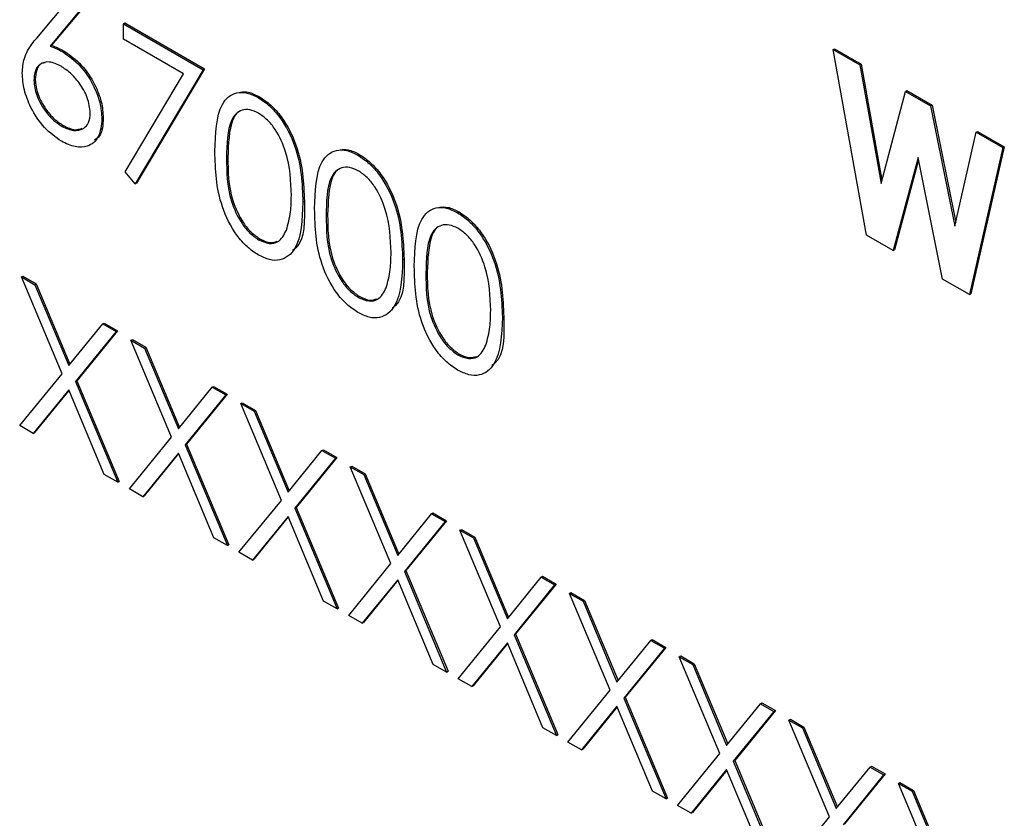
# Model space of a CAD drawing. Header units: inches. Extents: x 0.6 to 33.8, y 0 to 21.7.
# Tile 163 of 169: x 29.204 to 29.33, y 18.267 to 18.37. Entities that reach past the tile are written whole.
import ezdxf

# ---------------------------------------------------------------- set-up
doc = ezdxf.new("R2010")
doc.units = ezdxf.units.IN
doc.header["$MEASUREMENT"] = 0

msp = doc.modelspace()

# ---------------------------------------------------------------- linework, layer by layer
at = {"color": 7, "linetype": 'Continuous'}
for p, q in [((29.20622, 18.36725), (29.21117, 18.37313)), ((29.21231, 18.37143), (29.20793, 18.36622)), ((29.21249, 18.37153), (29.20811, 18.36633)), ((29.21733, 18.36908), (29.2175, 18.36918)), ((29.21733, 18.36908), (29.22753, 18.36319)), ((29.21733, 18.36712), (29.21733, 18.36908)), ((29.2175, 18.36918), (29.2277, 18.3633)), ((29.20793, 18.36622), (29.20811, 18.36633)), ((29.22501, 18.36268), (29.21733, 18.36712)), ((29.20965, 18.36542), (29.20983, 18.36552)), ((29.30807, 18.36578), (29.30824, 18.36588)), ((29.30807, 18.36578), (29.31148, 18.36381)), ((29.31234, 18.34205), (29.30807, 18.36578)), ((29.30824, 18.36588), (29.31166, 18.36391)), ((29.31148, 18.36381), (29.31166, 18.36391)), ((29.31148, 18.36381), (29.31421, 18.34866)), ((29.31166, 18.36391), (29.31432, 18.34909)), ((29.21753, 18.35015), (29.22501, 18.36268)), ((29.22753, 18.36319), (29.21881, 18.34859)), ((29.2277, 18.3633), (29.21899, 18.3487)), ((29.22753, 18.36319), (29.2277, 18.3633)), ((29.20585, 18.36183), (29.20603, 18.36194)), ((29.23455, 18.35963), (29.23473, 18.35973)), ((29.31421, 18.34866), (29.31733, 18.36043)), ((29.31733, 18.36043), (29.31751, 18.36053)), ((29.31733, 18.36043), (29.32054, 18.35857)), ((29.31751, 18.36053), (29.32072, 18.35868)), ((29.32054, 18.35857), (29.32072, 18.35868)), ((29.32054, 18.35857), (29.32365, 18.3432)), ((29.32072, 18.35868), (29.32375, 18.34367)), ((29.20947, 18.35595), (29.20964, 18.35606)), ((29.21457, 18.35691), (29.21474, 18.35701)), ((29.32365, 18.3432), (29.32637, 18.35521)), ((29.32637, 18.35521), (29.32654, 18.35531)), ((29.32637, 18.35521), (29.32979, 18.35324)), ((29.32654, 18.35531), (29.32996, 18.35334)), ((29.2473, 18.35227), (29.24748, 18.35237)), ((29.32979, 18.35324), (29.32553, 18.33443)), ((29.32996, 18.35334), (29.3257, 18.33453)), ((29.32979, 18.35324), (29.32996, 18.35334)), ((29.2305, 18.35191), (29.23068, 18.35201)), ((29.31893, 18.35199), (29.31576, 18.34007)), ((29.31899, 18.35167), (29.31594, 18.34017)), ((29.32207, 18.33643), (29.31893, 18.35199)), ((29.21881, 18.34859), (29.21753, 18.35015)), ((29.21881, 18.34859), (29.21899, 18.3487)), ((29.24027, 18.34626), (29.24045, 18.34636)), ((29.24325, 18.34455), (29.24343, 18.34465)), ((29.26005, 18.34491), (29.26023, 18.34501)), ((29.2346, 18.34144), (29.23478, 18.34154)), ((29.31576, 18.34007), (29.31234, 18.34205)), ((29.31576, 18.34007), (29.31594, 18.34017)), ((29.25302, 18.3389), (29.2532, 18.339)), ((29.256, 18.33719), (29.25617, 18.33729)), ((29.20426, 18.33669), (29.20444, 18.33679)), ((29.20426, 18.33669), (29.20598, 18.3357)), ((29.20946, 18.32431), (29.20426, 18.33669)), ((29.20444, 18.33679), (29.20615, 18.3358)), ((29.20598, 18.3357), (29.20615, 18.3358)), ((29.20615, 18.3358), (29.21046, 18.32554)), ((29.32553, 18.33443), (29.32207, 18.33643)), ((29.20598, 18.3357), (29.21032, 18.32537)), ((29.32553, 18.33443), (29.3257, 18.33453)), ((29.24735, 18.33408), (29.24753, 18.33418)), ((29.21466, 18.33069), (29.21483, 18.33079)), ((29.21483, 18.33079), (29.21655, 18.3298)), ((29.26577, 18.33154), (29.26595, 18.33164)), ((29.21032, 18.32537), (29.21466, 18.33069)), ((29.21637, 18.3297), (29.21118, 18.32332)), ((29.21655, 18.3298), (29.21135, 18.32342)), ((29.21466, 18.33069), (29.21637, 18.3297)), ((29.21637, 18.3297), (29.21655, 18.3298)), ((29.21828, 18.3286), (29.21846, 18.3287)), ((29.21828, 18.3286), (29.22, 18.3276)), ((29.22348, 18.31622), (29.21828, 18.3286)), ((29.21846, 18.3287), (29.22018, 18.32771)), ((29.22, 18.3276), (29.22018, 18.32771)), ((29.22, 18.3276), (29.22434, 18.31727)), ((29.22018, 18.32771), (29.22448, 18.31745)), ((29.2601, 18.32672), (29.26028, 18.32682)), ((29.20405, 18.31768), (29.20946, 18.32431)), ((29.21118, 18.32332), (29.21135, 18.32342)), ((29.21118, 18.32332), (29.21658, 18.31044)), ((29.21135, 18.32342), (29.21676, 18.31054)), ((29.21032, 18.32227), (29.20576, 18.31669)), ((29.21035, 18.32219), (29.20594, 18.31679)), ((29.21487, 18.31143), (29.21032, 18.32227)), ((29.22434, 18.31727), (29.22868, 18.3226)), ((29.22868, 18.3226), (29.22885, 18.3227)), ((29.22868, 18.3226), (29.23039, 18.3216)), ((29.22885, 18.3227), (29.23057, 18.32171)), ((29.23039, 18.3216), (29.2252, 18.31523)), ((29.23057, 18.32171), (29.22538, 18.31533)), ((29.23039, 18.3216), (29.23057, 18.32171)), ((29.23231, 18.3205), (29.23248, 18.3206)), ((29.23231, 18.3205), (29.23402, 18.31951)), ((29.23751, 18.30812), (29.23231, 18.3205)), ((29.23248, 18.3206), (29.2342, 18.31961)), ((29.23402, 18.31951), (29.2342, 18.31961)), ((29.23402, 18.31951), (29.23836, 18.30918)), ((29.2342, 18.31961), (29.23851, 18.30935)), ((29.20576, 18.31669), (29.20405, 18.31768)), ((29.20576, 18.31669), (29.20594, 18.31679)), ((29.21807, 18.30958), (29.22348, 18.31622)), ((29.2252, 18.31523), (29.22538, 18.31533)), ((29.2252, 18.31523), (29.23061, 18.30234)), ((29.22538, 18.31533), (29.23078, 18.30245)), ((29.23836, 18.30918), (29.2427, 18.3145)), ((29.2427, 18.3145), (29.24288, 18.3146)), ((29.2427, 18.3145), (29.24442, 18.31351)), ((29.24288, 18.3146), (29.24459, 18.31361)), ((29.22434, 18.31417), (29.21979, 18.30859)), ((29.22437, 18.3141), (29.21996, 18.30869)), ((29.22889, 18.30333), (29.22434, 18.31417)), ((29.24442, 18.31351), (29.23922, 18.30713)), ((29.24459, 18.31361), (29.2394, 18.30723)), ((29.24442, 18.31351), (29.24459, 18.31361)), ((29.24633, 18.31241), (29.24651, 18.31251)), ((29.24633, 18.31241), (29.24805, 18.31141)), ((29.25153, 18.30003), (29.24633, 18.31241)), ((29.24651, 18.31251), (29.24822, 18.31152)), ((29.21658, 18.31044), (29.21487, 18.31143)), ((29.24805, 18.31141), (29.24822, 18.31152)), ((29.24805, 18.31141), (29.25239, 18.30108)), ((29.24822, 18.31152), (29.25253, 18.30126)), ((29.21658, 18.31044), (29.21676, 18.31054)), ((29.21979, 18.30859), (29.21807, 18.30958)), ((29.21979, 18.30859), (29.21996, 18.30869)), ((29.23209, 18.30149), (29.23751, 18.30812)), ((29.23922, 18.30713), (29.2394, 18.30723)), ((29.23922, 18.30713), (29.24463, 18.29425)), ((29.2394, 18.30723), (29.24481, 18.29435)), ((29.23836, 18.30608), (29.23381, 18.30049)), ((29.23839, 18.306), (29.23399, 18.3006)), ((29.24291, 18.29524), (29.23836, 18.30608)), ((29.25239, 18.30108), (29.25672, 18.3064)), ((29.25672, 18.3064), (29.2569, 18.30651)), ((29.25672, 18.3064), (29.25844, 18.30541)), ((29.2569, 18.30651), (29.25862, 18.30552)), ((29.25844, 18.30541), (29.25325, 18.29904)), ((29.25862, 18.30552), (29.25342, 18.29914)), ((29.25844, 18.30541), (29.25862, 18.30552)), ((29.26035, 18.30431), (29.26053, 18.30441)), ((29.26053, 18.30441), (29.26225, 18.30342)), ((29.23061, 18.30234), (29.22889, 18.30333)), ((29.26035, 18.30431), (29.26207, 18.30332)), ((29.26555, 18.29193), (29.26035, 18.30431)), ((29.26207, 18.30332), (29.26225, 18.30342)), ((29.26207, 18.30332), (29.26641, 18.29299)), ((29.26225, 18.30342), (29.26655, 18.29316)), ((29.23061, 18.30234), (29.23078, 18.30245)), ((29.23381, 18.30049), (29.23209, 18.30149)), ((29.23381, 18.30049), (29.23399, 18.3006)), ((29.24612, 18.29339), (29.25153, 18.30003)), ((29.25325, 18.29904), (29.25342, 18.29914)), ((29.25325, 18.29904), (29.25865, 18.28615)), ((29.25342, 18.29914), (29.25883, 18.28626)), ((29.26641, 18.29299), (29.27075, 18.29831)), ((29.27075, 18.29831), (29.27092, 18.29841)), ((29.27075, 18.29831), (29.27246, 18.29732)), ((29.27092, 18.29841), (29.27264, 18.29742)), ((29.25239, 18.29798), (29.24783, 18.2924)), ((29.25242, 18.29791), (29.24801, 18.2925)), ((29.25694, 18.28714), (29.25239, 18.29798)), ((29.27246, 18.29732), (29.26727, 18.29094)), ((29.27264, 18.29742), (29.26745, 18.29104)), ((29.27246, 18.29732), (29.27264, 18.29742)), ((29.27438, 18.29621), (29.27455, 18.29632)), ((29.27438, 18.29621), (29.27609, 18.29522)), ((29.27958, 18.28384), (29.27438, 18.29621)), ((29.27455, 18.29632), (29.27627, 18.29533)), ((29.24463, 18.29425), (29.24291, 18.29524)), ((29.24463, 18.29425), (29.24481, 18.29435)), ((29.27609, 18.29522), (29.27627, 18.29533)), ((29.27609, 18.29522), (29.28043, 18.28489)), ((29.27627, 18.29533), (29.28058, 18.28507)), ((29.24783, 18.2924), (29.24612, 18.29339)), ((29.24783, 18.2924), (29.24801, 18.2925)), ((29.26014, 18.28529), (29.26555, 18.29193)), ((29.26727, 18.29094), (29.26745, 18.29104)), ((29.26727, 18.29094), (29.27268, 18.27806)), ((29.26745, 18.29104), (29.27285, 18.27816)), ((29.26641, 18.28989), (29.26186, 18.2843)), ((29.26644, 18.28981), (29.26203, 18.28441)), ((29.27096, 18.27905), (29.26641, 18.28989)), ((29.28043, 18.28489), (29.28477, 18.29021)), ((29.28649, 18.28922), (29.28129, 18.28284)), ((29.28666, 18.28932), (29.28147, 18.28295)), ((29.28477, 18.29021), (29.28495, 18.29032)), ((29.28477, 18.29021), (29.28649, 18.28922)), ((29.28495, 18.29032), (29.28666, 18.28932)), ((29.28649, 18.28922), (29.28666, 18.28932)), ((29.2884, 18.28812), (29.28858, 18.28822)), ((29.2884, 18.28812), (29.29012, 18.28713)), ((29.2936, 18.27574), (29.2884, 18.28812)), ((29.28858, 18.28822), (29.29029, 18.28723)), ((29.25865, 18.28615), (29.25694, 18.28714)), ((29.29012, 18.28713), (29.29029, 18.28723)), ((29.29012, 18.28713), (29.29445, 18.27679)), ((29.29029, 18.28723), (29.2946, 18.27697)), ((29.25865, 18.28615), (29.25883, 18.28626)), ((29.26186, 18.2843), (29.26014, 18.28529)), ((29.26186, 18.2843), (29.26203, 18.28441)), ((29.27416, 18.2772), (29.27958, 18.28384)), ((29.28129, 18.28284), (29.28147, 18.28295)), ((29.28147, 18.28295), (29.28688, 18.27006)), ((29.28043, 18.28179), (29.27588, 18.27621)), ((29.28046, 18.28172), (29.27606, 18.27631)), ((29.28498, 18.27095), (29.28043, 18.28179)), ((29.28129, 18.28284), (29.2867, 18.26996)), ((29.29445, 18.27679), (29.29879, 18.28212)), ((29.29879, 18.28212), (29.29897, 18.28222)), ((29.29879, 18.28212), (29.30051, 18.28113)), ((29.29897, 18.28222), (29.30069, 18.28123)), ((29.30051, 18.28113), (29.29531, 18.27475)), ((29.30069, 18.28123), (29.29549, 18.27485)), ((29.30051, 18.28113), (29.30069, 18.28123)), ((29.30242, 18.28002), (29.3026, 18.28013)), ((29.30242, 18.28002), (29.30414, 18.27903)), ((29.30762, 18.26765), (29.30242, 18.28002)), ((29.3026, 18.28013), (29.30432, 18.27913)), ((29.30414, 18.27903), (29.30432, 18.27913)), ((29.30432, 18.27913), (29.30862, 18.26888)), ((29.27268, 18.27806), (29.27096, 18.27905)), ((29.27268, 18.27806), (29.27285, 18.27816)), ((29.30414, 18.27903), (29.30848, 18.2687)), ((29.27588, 18.27621), (29.27416, 18.2772)), ((29.27588, 18.27621), (29.27606, 18.27631)), ((29.28819, 18.2691), (29.2936, 18.27574)), ((29.29531, 18.27475), (29.29549, 18.27485)), ((29.29531, 18.27475), (29.30072, 18.26187)), ((29.29549, 18.27485), (29.3009, 18.26197)), ((29.31282, 18.27402), (29.31299, 18.27412)), ((29.31299, 18.27412), (29.31471, 18.27313)), ((29.29445, 18.2737), (29.2899, 18.26811)), ((29.29449, 18.27362), (29.29008, 18.26822)), ((29.29901, 18.26286), (29.29445, 18.2737)), ((29.30848, 18.2687), (29.31282, 18.27402)), ((29.31453, 18.27303), (29.30934, 18.26665)), ((29.31471, 18.27313), (29.30951, 18.26676)), ((29.31282, 18.27402), (29.31453, 18.27303)), ((29.31453, 18.27303), (29.31471, 18.27313)), ((29.31645, 18.27193), (29.31662, 18.27203)), ((29.31645, 18.27193), (29.31816, 18.27094)), ((29.32164, 18.25955), (29.31645, 18.27193)), ((29.31662, 18.27203), (29.31834, 18.27104)), ((29.2867, 18.26996), (29.28498, 18.27095)), ((29.31816, 18.27094), (29.31834, 18.27104)), ((29.31816, 18.27094), (29.3225, 18.2606)), ((29.31834, 18.27104), (29.32265, 18.26078)), ((29.2867, 18.26996), (29.28688, 18.27006)), ((29.2899, 18.26811), (29.28819, 18.2691)), ((29.2899, 18.26811), (29.29008, 18.26822)), ((29.30221, 18.26101), (29.30762, 18.26765))]:
    msp.add_line(p, q, dxfattribs=at)
for points, knots in [([(29.20437, 18.36276), (29.20443, 18.36341), (29.20452, 18.36448), (29.20505, 18.36564), (29.20559, 18.36649), (29.20601, 18.367), (29.20622, 18.36725)], [0, 0, 0, 0, 0.339374, 0.559486, 0.779731, 1, 1, 1, 1]), ([(29.20793, 18.36622), (29.20825, 18.3661), (29.20882, 18.36587), (29.2094, 18.36556), (29.20965, 18.36542)], [0, 0, 0, 0, 0.55991, 1, 1, 1, 1]), ([(29.20811, 18.36633), (29.20843, 18.3662), (29.209, 18.36597), (29.20957, 18.36566), (29.20983, 18.36552)], [0, 0, 0, 0, 0.55991, 1, 1, 1, 1]), ([(29.20965, 18.36542), (29.21037, 18.3649), (29.21183, 18.36387), (29.21344, 18.3614), (29.21442, 18.35897), (29.21452, 18.3576), (29.21457, 18.35691)], [0, 0, 0, 0, 0.279638, 0.559326, 0.779527, 1, 1, 1, 1]), ([(29.20983, 18.36552), (29.21055, 18.365), (29.212, 18.36397), (29.21362, 18.36151), (29.2146, 18.35907), (29.21469, 18.3577), (29.21474, 18.35701)], [0, 0, 0, 0, 0.279638, 0.559326, 0.779527, 1, 1, 1, 1]), ([(29.20934, 18.36363), (29.20883, 18.36388), (29.20782, 18.36436), (29.20667, 18.36402), (29.20596, 18.36314), (29.20589, 18.36227), (29.20585, 18.36183)], [0, 0, 0, 0, 0.280127, 0.559515, 0.779719, 1, 1, 1, 1]), ([(29.20732, 18.36409), (29.20715, 18.36407), (29.20665, 18.36399), (29.20615, 18.36322), (29.20607, 18.36236), (29.20603, 18.36194)], [0, 0, 0, 0, 0.2022876, 0.6010747, 1, 1, 1, 1]), ([(29.21308, 18.35766), (29.213, 18.35831), (29.21285, 18.3596), (29.21176, 18.36144), (29.21056, 18.36283), (29.20975, 18.36337), (29.20934, 18.36363)], [0, 0, 0, 0, 0.278754, 0.558605, 0.779147, 1, 1, 1, 1]), ([(29.20939, 18.35404), (29.20864, 18.35457), (29.20716, 18.35563), (29.20549, 18.35815), (29.20454, 18.36065), (29.20442, 18.36206), (29.20437, 18.36276)], [0, 0, 0, 0, 0.27967, 0.559085, 0.779558, 1, 1, 1, 1]), ([(29.20585, 18.36183), (29.20593, 18.36121), (29.20607, 18.35995), (29.2071, 18.35813), (29.20827, 18.35675), (29.20907, 18.35622), (29.20947, 18.35595)], [0, 0, 0, 0, 0.279059, 0.55882, 0.779303, 1, 1, 1, 1]), ([(29.20603, 18.36194), (29.2061, 18.36131), (29.20624, 18.36005), (29.20728, 18.35824), (29.20844, 18.35685), (29.20924, 18.35632), (29.20964, 18.35606)], [0, 0, 0, 0, 0.279059, 0.55882, 0.779303, 1, 1, 1, 1]), ([(29.22901, 18.35276), (29.22908, 18.35501), (29.22916, 18.35782), (29.2307, 18.3598), (29.23178, 18.36032), (29.2331, 18.36033), (29.23407, 18.35986), (29.23455, 18.35963)], [0, 0, 0, 0, 0.498702, 0.6241765, 0.7494675, 0.8747453, 1, 1, 1, 1]), ([(29.23227, 18.36033), (29.23261, 18.36036), (29.23337, 18.36042), (29.23424, 18.35998), (29.23473, 18.35973)], [0, 0, 0, 0, 0.440439, 1, 1, 1, 1]), ([(29.23473, 18.35973), (29.23522, 18.3594), (29.23619, 18.35875), (29.23797, 18.35672), (29.24021, 18.35224), (29.24036, 18.34871), (29.24045, 18.34636)], [0, 0, 0, 0, 0.1256, 0.251197, 0.500581, 1, 1, 1, 1]), ([(29.23455, 18.35963), (29.23504, 18.3593), (29.23602, 18.35865), (29.2378, 18.35662), (29.24004, 18.35214), (29.24018, 18.34861), (29.24027, 18.34626)], [0, 0, 0, 0, 0.1256, 0.251197, 0.500581, 1, 1, 1, 1]), ([(29.20947, 18.35595), (29.20998, 18.35572), (29.21099, 18.35525), (29.21217, 18.35555), (29.21295, 18.35635), (29.21304, 18.35723), (29.21308, 18.35766)], [0, 0, 0, 0, 0.280018, 0.559853, 0.779987, 1, 1, 1, 1]), ([(29.2346, 18.35763), (29.23422, 18.35781), (29.23346, 18.35816), (29.23246, 18.35807), (29.23165, 18.35759), (29.23056, 18.3559), (29.23053, 18.35368), (29.2305, 18.35191)], [0, 0, 0, 0, 0.125139, 0.250418, 0.375519, 0.500847, 1, 1, 1, 1]), ([(29.23189, 18.35764), (29.23188, 18.35764), (29.23161, 18.35748), (29.2308, 18.35588), (29.23073, 18.35373), (29.23068, 18.35201)], [0, 0, 0, 0, 0.004521, 0.204305, 1, 1, 1, 1]), ([(29.23879, 18.34712), (29.23873, 18.34894), (29.23863, 18.35165), (29.23708, 18.35518), (29.23574, 18.35684), (29.23498, 18.35737), (29.2346, 18.35763)], [0, 0, 0, 0, 0.500072, 0.749021, 0.874598, 1, 1, 1, 1]), ([(29.21457, 18.35691), (29.21448, 18.35608), (29.21431, 18.35443), (29.21289, 18.35331), (29.21117, 18.3532), (29.20998, 18.35376), (29.20939, 18.35404)], [0, 0, 0, 0, 0.279631, 0.55896, 0.779478, 1, 1, 1, 1]), ([(29.20964, 18.35606), (29.21016, 18.3558), (29.21105, 18.35536), (29.21173, 18.35561), (29.21202, 18.35571)], [0, 0, 0, 0, 0.583837, 1, 1, 1, 1]), ([(29.21474, 18.35701), (29.21469, 18.35614), (29.21462, 18.35485), (29.21386, 18.35434), (29.21362, 18.35417)], [0, 0, 0, 0, 0.6805149, 1, 1, 1, 1]), ([(29.23455, 18.33951), (29.23407, 18.33983), (29.2331, 18.34048), (29.23134, 18.3425), (29.22917, 18.34697), (29.22907, 18.35044), (29.22901, 18.35276)], [0, 0, 0, 0, 0.125551, 0.25109, 0.50025, 1, 1, 1, 1]), ([(29.24176, 18.3454), (29.24183, 18.34765), (29.24191, 18.35046), (29.24345, 18.35244), (29.24453, 18.35296), (29.24585, 18.35297), (29.24682, 18.3525), (29.2473, 18.35227)], [0, 0, 0, 0, 0.498702, 0.624177, 0.749467, 0.874745, 1, 1, 1, 1]), ([(29.24502, 18.35297), (29.24536, 18.353), (29.24612, 18.35306), (29.24699, 18.35262), (29.24748, 18.35237)], [0, 0, 0, 0, 0.440439, 1, 1, 1, 1]), ([(29.2473, 18.35227), (29.24779, 18.35194), (29.24877, 18.35129), (29.25054, 18.34926), (29.25278, 18.34478), (29.25293, 18.34125), (29.25302, 18.3389)], [0, 0, 0, 0, 0.1256, 0.251197, 0.500581, 1, 1, 1, 1]), ([(29.24748, 18.35237), (29.24797, 18.35204), (29.24894, 18.35139), (29.25072, 18.34936), (29.25296, 18.34488), (29.2531, 18.34135), (29.2532, 18.339)], [0, 0, 0, 0, 0.1256, 0.251197, 0.500581, 1, 1, 1, 1]), ([(29.2305, 18.35191), (29.23051, 18.35011), (29.23053, 18.34742), (29.23212, 18.34389), (29.23347, 18.34224), (29.23423, 18.34171), (29.2346, 18.34144)], [0, 0, 0, 0, 0.500291, 0.749086, 0.874606, 1, 1, 1, 1]), ([(29.23068, 18.35201), (29.23069, 18.35021), (29.23071, 18.34752), (29.2323, 18.34399), (29.23364, 18.34234), (29.2344, 18.34181), (29.23478, 18.34154)], [0, 0, 0, 0, 0.500291, 0.749086, 0.874606, 1, 1, 1, 1]), ([(29.24735, 18.35028), (29.24697, 18.35045), (29.24621, 18.3508), (29.2452, 18.35071), (29.2444, 18.35023), (29.2433, 18.34854), (29.24327, 18.34632), (29.24325, 18.34455)], [0, 0, 0, 0, 0.125139, 0.250418, 0.375519, 0.500847, 1, 1, 1, 1]), ([(29.24464, 18.35029), (29.24463, 18.35028), (29.24436, 18.35012), (29.24355, 18.34852), (29.24348, 18.34637), (29.24343, 18.34465)], [0, 0, 0, 0, 0.004521, 0.204305, 1, 1, 1, 1]), ([(29.25154, 18.33976), (29.25147, 18.34158), (29.25138, 18.34429), (29.24983, 18.34782), (29.24849, 18.34948), (29.24773, 18.35001), (29.24735, 18.35028)], [0, 0, 0, 0, 0.500072, 0.749021, 0.874598, 1, 1, 1, 1]), ([(29.24027, 18.34626), (29.24018, 18.34401), (29.24004, 18.34065), (29.23779, 18.33878), (29.23602, 18.3388), (29.23504, 18.33927), (29.23455, 18.33951)], [0, 0, 0, 0, 0.499407, 0.748743, 0.874372, 1, 1, 1, 1]), ([(29.23816, 18.34267), (29.23837, 18.34343), (29.23875, 18.34479), (29.23878, 18.34641), (29.23879, 18.34712)], [0, 0, 0, 0, 0.559599, 1, 1, 1, 1]), ([(29.24045, 18.34636), (29.2405, 18.34392), (29.24055, 18.3412), (29.23909, 18.34019), (29.23895, 18.34008)], [0, 0, 0, 0, 0.897663, 1, 1, 1, 1]), ([(29.2473, 18.33215), (29.24682, 18.33247), (29.24585, 18.33312), (29.24409, 18.33514), (29.24191, 18.33961), (29.24182, 18.34308), (29.24176, 18.3454)], [0, 0, 0, 0, 0.125551, 0.25109, 0.50025, 1, 1, 1, 1]), ([(29.24343, 18.34465), (29.24344, 18.34285), (29.24346, 18.34016), (29.24505, 18.33663), (29.24639, 18.33498), (29.24715, 18.33445), (29.24753, 18.33418)], [0, 0, 0, 0, 0.500291, 0.749086, 0.874606, 1, 1, 1, 1]), ([(29.25451, 18.33804), (29.25457, 18.34029), (29.25465, 18.3431), (29.2562, 18.34508), (29.25727, 18.34561), (29.2586, 18.34561), (29.25957, 18.34514), (29.26005, 18.34491)], [0, 0, 0, 0, 0.498702, 0.6241765, 0.7494675, 0.8747453, 1, 1, 1, 1]), ([(29.25777, 18.34562), (29.25811, 18.34564), (29.25886, 18.3457), (29.25974, 18.34526), (29.26023, 18.34501)], [0, 0, 0, 0, 0.4404389, 1, 1, 1, 1]), ([(29.26005, 18.34491), (29.26054, 18.34458), (29.26151, 18.34393), (29.26329, 18.3419), (29.26553, 18.33742), (29.26568, 18.33389), (29.26577, 18.33154)], [0, 0, 0, 0, 0.1256, 0.251197, 0.500581, 1, 1, 1, 1]), ([(29.26023, 18.34501), (29.26072, 18.34468), (29.26169, 18.34403), (29.26347, 18.342), (29.26571, 18.33752), (29.26585, 18.33399), (29.26595, 18.33164)], [0, 0, 0, 0, 0.1256, 0.251197, 0.500581, 1, 1, 1, 1]), ([(29.24325, 18.34455), (29.24326, 18.34275), (29.24328, 18.34006), (29.24487, 18.33653), (29.24622, 18.33488), (29.24697, 18.33435), (29.24735, 18.33408)], [0, 0, 0, 0, 0.500291, 0.749086, 0.874606, 1, 1, 1, 1]), ([(29.2601, 18.34292), (29.25972, 18.34309), (29.25896, 18.34344), (29.25795, 18.34335), (29.25715, 18.34287), (29.25605, 18.34118), (29.25602, 18.33896), (29.256, 18.33719)], [0, 0, 0, 0, 0.1251388, 0.2504182, 0.3755189, 0.5008471, 1, 1, 1, 1]), ([(29.2346, 18.34144), (29.23506, 18.34125), (29.23596, 18.34085), (29.23736, 18.34114), (29.23786, 18.34209), (29.23816, 18.34267)], [0, 0, 0, 0, 0.280257, 0.560781, 1, 1, 1, 1]), ([(29.25739, 18.34293), (29.25738, 18.34292), (29.25711, 18.34276), (29.2563, 18.34116), (29.25623, 18.33901), (29.25617, 18.33729)], [0, 0, 0, 0, 0.004521, 0.204305, 1, 1, 1, 1]), ([(29.26428, 18.3324), (29.26422, 18.33422), (29.26413, 18.33693), (29.26258, 18.34046), (29.26124, 18.34212), (29.26048, 18.34265), (29.2601, 18.34292)], [0, 0, 0, 0, 0.500072, 0.749021, 0.874598, 1, 1, 1, 1]), ([(29.23478, 18.34154), (29.23524, 18.34133), (29.23606, 18.34096), (29.2367, 18.34117), (29.23698, 18.34126)], [0, 0, 0, 0, 0.564378, 1, 1, 1, 1]), ([(29.25091, 18.33531), (29.25112, 18.33608), (29.2515, 18.33743), (29.25152, 18.33905), (29.25154, 18.33976)], [0, 0, 0, 0, 0.559599, 1, 1, 1, 1]), ([(29.25302, 18.3389), (29.25293, 18.33665), (29.25279, 18.33329), (29.25054, 18.33142), (29.24876, 18.33144), (29.24779, 18.33191), (29.2473, 18.33215)], [0, 0, 0, 0, 0.499407, 0.748743, 0.874372, 1, 1, 1, 1]), ([(29.2532, 18.339), (29.25325, 18.33656), (29.2533, 18.33384), (29.25184, 18.33283), (29.25169, 18.33273)], [0, 0, 0, 0, 0.8976633, 1, 1, 1, 1]), ([(29.26005, 18.32479), (29.25957, 18.32511), (29.2586, 18.32576), (29.25684, 18.32778), (29.25466, 18.33225), (29.25457, 18.33572), (29.25451, 18.33804)], [0, 0, 0, 0, 0.125551, 0.25109, 0.50025, 1, 1, 1, 1]), ([(29.256, 18.33719), (29.25601, 18.33539), (29.25603, 18.3327), (29.25762, 18.32917), (29.25896, 18.32752), (29.25972, 18.32699), (29.2601, 18.32672)], [0, 0, 0, 0, 0.500291, 0.749086, 0.874606, 1, 1, 1, 1]), ([(29.25617, 18.33729), (29.25619, 18.33549), (29.2562, 18.33281), (29.2578, 18.32927), (29.25914, 18.32762), (29.2599, 18.32709), (29.26028, 18.32682)], [0, 0, 0, 0, 0.500291, 0.749086, 0.874606, 1, 1, 1, 1]), ([(29.24735, 18.33408), (29.24781, 18.33389), (29.24871, 18.33349), (29.25011, 18.33378), (29.25061, 18.33473), (29.25091, 18.33531)], [0, 0, 0, 0, 0.2802572, 0.5607811, 1, 1, 1, 1]), ([(29.24753, 18.33418), (29.24799, 18.33397), (29.24881, 18.3336), (29.24945, 18.33381), (29.24973, 18.3339)], [0, 0, 0, 0, 0.564378, 1, 1, 1, 1]), ([(29.26366, 18.32796), (29.26387, 18.32872), (29.26424, 18.33007), (29.26427, 18.33169), (29.26428, 18.3324)], [0, 0, 0, 0, 0.559599, 1, 1, 1, 1]), ([(29.26577, 18.33154), (29.26568, 18.32929), (29.26554, 18.32593), (29.26329, 18.32406), (29.26151, 18.32408), (29.26054, 18.32455), (29.26005, 18.32479)], [0, 0, 0, 0, 0.499407, 0.748743, 0.874372, 1, 1, 1, 1]), ([(29.26595, 18.33164), (29.266, 18.3292), (29.26605, 18.32648), (29.26459, 18.32547), (29.26444, 18.32537)], [0, 0, 0, 0, 0.8976633, 1, 1, 1, 1]), ([(29.2601, 18.32672), (29.26055, 18.32653), (29.26146, 18.32614), (29.26286, 18.32642), (29.26335, 18.32737), (29.26366, 18.32796)], [0, 0, 0, 0, 0.280257, 0.560781, 1, 1, 1, 1]), ([(29.26028, 18.32682), (29.26074, 18.32661), (29.26156, 18.32624), (29.2622, 18.32645), (29.26248, 18.32654)], [0, 0, 0, 0, 0.564378, 1, 1, 1, 1])]:
    msp.add_open_spline(points, degree=3, knots=knots, dxfattribs=at)

doc.saveas('drawing.dxf')
